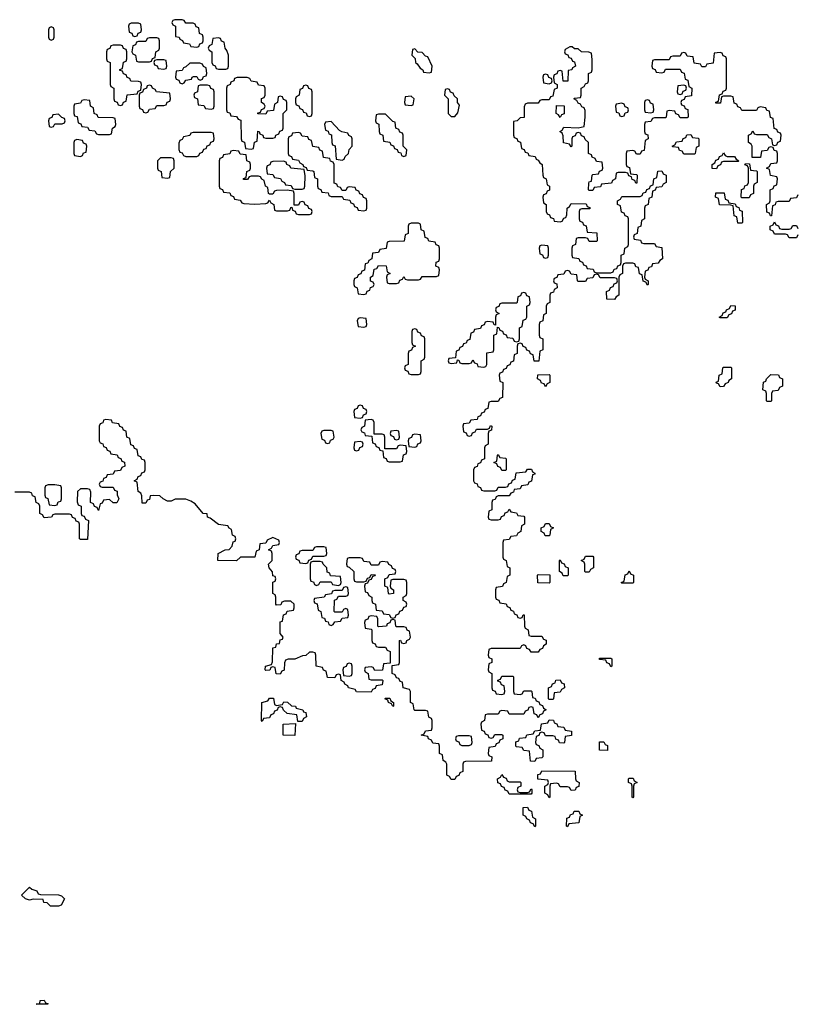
# Model space of a CAD drawing. Header units: inches. Extents: x 2777885 to 2884230, y 684484 to 829189.
# Tile 119 of 239: x 2800816 to 2805095, y 782869 to 788286. Entities that reach past the tile are written whole.
import ezdxf

# ---------------------------------------------------------------- set-up
doc = ezdxf.new("R2010")
doc.units = ezdxf.units.IN
doc.header["$MEASUREMENT"] = 0
doc.layers.add('C8708', color=7, linetype='Continuous')

msp = doc.modelspace()

# ---------------------------------------------------------------- linework, layer by layer
at = {"layer": 'C8708', "color": 6}
for points in [[(2800990, 788246), (2800978, 788242), (2800974, 788230), (2800974, 788190), (2800978, 788178), (2800990, 788174), (2801002, 788178), (2801006, 788190), (2801006, 788230), (2801002, 788242)], [(2801470, 788266), (2801430, 788266), (2801418, 788262), (2801414, 788250), (2801418, 788218), (2801432.7, 788212.7), (2801438, 788198), (2801450, 788194), (2801462, 788198), (2801467.3, 788212.7), (2801482, 788218), (2801486, 788230), (2801482, 788262)], [(2801710, 788286), (2801670, 788286), (2801658, 788282), (2801654, 788270), (2801658, 788258), (2801674, 788250), (2801674, 788194), (2801694, 788190), (2801698, 788178), (2801712, 788172), (2801718, 788158), (2801750, 788154), (2801758, 788138), (2801790, 788134), (2801802, 788138), (2801807.3, 788152.7), (2801822, 788158), (2801826, 788170), (2801826, 788190), (2801822, 788202), (2801806, 788210), (2801802, 788242), (2801787.3, 788247.3), (2801782, 788262), (2801770, 788266), (2801730, 788266), (2801722, 788282)], [(2801570, 788186), (2801530, 788186), (2801518, 788182), (2801510, 788166), (2801470, 788166), (2801458, 788162), (2801452.7, 788147.3), (2801438, 788142), (2801434, 788110), (2801438, 788098), (2801454, 788090), (2801458, 788058), (2801470, 788054), (2801530, 788054), (2801542, 788058), (2801547.3, 788072.7), (2801562, 788078), (2801566, 788110), (2801582, 788118), (2801586, 788130), (2801586, 788170), (2801582, 788182)], [(2801910, 788186), (2801878, 788182), (2801874, 788150), (2801858, 788142), (2801854, 788130), (2801858, 788118), (2801874, 788110), (2801874, 788050), (2801878, 788038), (2801892, 788032), (2801898, 788018), (2801910, 788014), (2801950, 788014), (2801962, 788018), (2801966, 788030), (2801966, 788090), (2801956.4, 788116.4), (2801946, 788130), (2801942, 788162), (2801927.3, 788167.3), (2801922, 788182)], [(2801370, 788146), (2801330, 788146), (2801318, 788142), (2801312.7, 788127.3), (2801298, 788122), (2801294, 788110), (2801294, 788070), (2801298, 788058), (2801314, 788050), (2801314, 787930), (2801318, 787918), (2801334, 787910), (2801334, 787850), (2801338, 787838), (2801352.7, 787832.7), (2801358, 787818), (2801370, 787814), (2801382, 787818), (2801387.3, 787832.7), (2801402, 787838), (2801407.3, 787872.7), (2801462, 787878), (2801467.3, 787892.7), (2801482, 787898), (2801486, 787930), (2801482, 787942), (2801470, 787946), (2801427.3, 787947.3), (2801422, 787962), (2801407.3, 787967.3), (2801402, 787982), (2801387.3, 787987.3), (2801382, 788002), (2801367.3, 788007.3), (2801367.3, 788012.7), (2801382, 788018), (2801387.3, 788052.7), (2801402, 788058), (2801406, 788070), (2801406, 788110), (2801402, 788122), (2801388, 788128), (2801382, 788142)], [(2802990, 788126), (2802978, 788122), (2802974, 788090), (2802992.7, 788072.7), (2802994, 788050), (2803003.6, 788043.6), (2803019.6, 788019.6), (2803034, 788010), (2803038, 787998), (2803070, 787994), (2803082, 787998), (2803086, 788030), (2803062, 788082), (2803050, 788086), (2803030, 788106), (2803007.3, 788107.3)], [(2801610, 788066), (2801570, 788066), (2801558, 788062), (2801554, 788050), (2801558, 788038), (2801572.7, 788032.7), (2801578, 788018), (2801610, 788014), (2801622, 788018), (2801626, 788030), (2801622, 788062)], [(2801807.3, 788047.3), (2801752.7, 788047.3), (2801730, 788026), (2801718, 788022), (2801710, 788006), (2801678, 788002), (2801674, 787970), (2801678, 787958), (2801692.7, 787952.7), (2801698, 787938), (2801710, 787934), (2801722, 787938), (2801730, 787954), (2801762, 787958), (2801766, 787970), (2801772.7, 787972.7), (2801790, 787974), (2801798, 787958), (2801810, 787954), (2801822, 787958), (2801827.3, 787972.7), (2801842, 787978), (2801846, 787990), (2801842, 788022), (2801828, 788028), (2801822, 788042)], [(2802067.3, 787967.3), (2802012.7, 787967.3), (2801998, 787962), (2801994, 787950), (2801978, 787942), (2801974, 787930), (2801958, 787922), (2801954, 787910), (2801954, 787790), (2801958, 787778), (2801972.7, 787772.7), (2801978, 787758), (2802010, 787754), (2802018, 787738), (2802032.7, 787732.7), (2802034, 787630), (2802038, 787618), (2802052.7, 787612.7), (2802058, 787578), (2802090, 787574), (2802102, 787578), (2802107.3, 787612.7), (2802122, 787618), (2802127.3, 787672.7), (2802134, 787670), (2802138, 787658), (2802154, 787650), (2802158, 787638), (2802170, 787634), (2802210, 787634), (2802222, 787638), (2802226, 787650), (2802242, 787658), (2802248, 787672), (2802262, 787678), (2802266, 787690), (2802266, 787770), (2802286, 787790), (2802286, 787830), (2802282, 787842), (2802267.3, 787847.3), (2802262, 787862), (2802250, 787866), (2802238, 787862), (2802234, 787830), (2802218, 787822), (2802212.7, 787787.3), (2802178, 787782), (2802170, 787766), (2802127.3, 787767.3), (2802127.3, 787772.7), (2802142, 787778), (2802147.3, 787792.7), (2802162, 787798), (2802166, 787810), (2802162, 787822), (2802146, 787830), (2802147.3, 787852.7), (2802162, 787858), (2802166, 787870), (2802166, 787910), (2802162, 787922), (2802130, 787926), (2802122, 787942), (2802090, 787948), (2802082, 787962)], [(2803710, 787986), (2803698, 787982), (2803694, 787970), (2803698, 787938), (2803730, 787934), (2803742, 787938), (2803746, 787950), (2803742, 787962), (2803727.3, 787967.3), (2803722, 787982)], [(2801530, 787926), (2801518, 787922), (2801514, 787910), (2801498, 787902), (2801492, 787888), (2801478, 787882), (2801474, 787870), (2801474, 787810), (2801478, 787798), (2801492.7, 787792.7), (2801498, 787778), (2801510, 787774), (2801522, 787778), (2801530, 787794), (2801562, 787798), (2801570, 787814), (2801610, 787814), (2801622, 787818), (2801627.3, 787832.7), (2801642, 787838), (2801646, 787850), (2801642, 787882), (2801568.4, 787888.4), (2801562, 787902), (2801546, 787910), (2801542, 787922)], [(2801850, 787926), (2801810, 787926), (2801798, 787922), (2801794, 787890), (2801778, 787882), (2801774, 787870), (2801778, 787858), (2801794, 787850), (2801798, 787818), (2801830, 787814), (2801838, 787798), (2801870, 787794), (2801882, 787798), (2801886, 787810), (2801886, 787890), (2801882, 787902), (2801867.3, 787907.3), (2801862, 787922)], [(2802390, 787926), (2802378, 787922), (2802372.7, 787907.3), (2802358, 787902), (2802354, 787870), (2802338, 787862), (2802334, 787850), (2802334, 787830), (2802338, 787818), (2802352.7, 787812.7), (2802358, 787798), (2802372.7, 787792.7), (2802378, 787778), (2802392.7, 787772.7), (2802398, 787758), (2802410, 787754), (2802422, 787758), (2802426, 787770), (2802426, 787890), (2802422, 787902), (2802407.3, 787907.3), (2802402, 787922)], [(2804470, 787926), (2804438, 787922), (2804434, 787890), (2804438, 787878), (2804450, 787874), (2804462, 787878), (2804467.3, 787892.7), (2804482, 787898), (2804486, 787910), (2804482, 787922)], [(2802970, 787866), (2802938, 787862), (2802934, 787830), (2802938, 787818), (2802970, 787814), (2802982, 787818), (2802986, 787850)], [(2803170, 787906), (2803158, 787902), (2803154, 787870), (2803174, 787850), (2803174, 787770), (2803190, 787754), (2803210, 787754), (2803227.3, 787772.7), (2803236.4, 787816.4), (2803226, 787830), (2803226, 787850), (2803207.3, 787867.3), (2803202, 787882), (2803187.3, 787887.3), (2803182, 787902)], [(2801170, 787846), (2801158, 787842), (2801150, 787826), (2801118, 787822), (2801114, 787810), (2801114, 787770), (2801118, 787758), (2801132.7, 787752.7), (2801138, 787718), (2801152.7, 787712.7), (2801158, 787698), (2801190, 787694), (2801198, 787678), (2801230, 787674), (2801238, 787658), (2801250, 787654), (2801310, 787654), (2801322, 787658), (2801326, 787690), (2801342, 787698), (2801346, 787710), (2801342, 787742), (2801330, 787746), (2801247.3, 787747.3), (2801242, 787762), (2801226, 787770), (2801222, 787802), (2801206, 787810), (2801202, 787842)], [(2803790, 787748), (2803782, 787762), (2803768, 787770), (2803770, 787814), (2803811.6, 787811.6), (2803811.6, 787768.4), (2803798, 787762)], [(2804130, 787826), (2804098, 787822), (2804094, 787810), (2804098, 787778), (2804112.7, 787772.7), (2804118, 787758), (2804130, 787754), (2804142, 787758), (2804147.3, 787772.7), (2804162, 787778), (2804166, 787790), (2804162, 787802), (2804147.3, 787807.3), (2804142, 787822)], [(2804270, 787846), (2804258, 787842), (2804254, 787830), (2804254, 787790), (2804258, 787778), (2804290, 787774), (2804302, 787778), (2804306, 787790), (2804302, 787822), (2804287.3, 787827.3), (2804282, 787842)], [(2801030, 787766), (2800998, 787762), (2800992.7, 787747.3), (2800978, 787742), (2800974, 787730), (2800978, 787698), (2800990, 787694), (2801002, 787698), (2801010, 787714), (2801050, 787714), (2801062, 787718), (2801066, 787730), (2801062, 787742), (2801047.3, 787747.3)], [(2802830, 787766), (2802790, 787766), (2802778, 787762), (2802774, 787730), (2802778, 787718), (2802792, 787712), (2802794, 787670), (2802798, 787658), (2802814, 787650), (2802818, 787618), (2802852.7, 787612.7), (2802858, 787598), (2802872.7, 787592.7), (2802878, 787578), (2802892.7, 787572.7), (2802898, 787558), (2802912.7, 787552.7), (2802918, 787538), (2802930, 787534), (2802942, 787538), (2802946, 787570), (2802926, 787590), (2802926, 787650), (2802922, 787662), (2802907.3, 787667.3), (2802902, 787682), (2802886, 787690), (2802882, 787722), (2802870, 787726)], [(2802530, 787726), (2802498, 787722), (2802494, 787710), (2802498, 787678), (2802512.7, 787672.7), (2802518, 787658), (2802532.7, 787652.7), (2802534, 787610), (2802538, 787598), (2802551.6, 787591.6), (2802558, 787518), (2802590, 787514), (2802602, 787518), (2802607.3, 787532.7), (2802626, 787550), (2802628.4, 787571.6), (2802646, 787590), (2802646, 787630), (2802642, 787642), (2802628, 787648), (2802622, 787662), (2802588.4, 787668.4), (2802576.4, 787676.4)], [(2801870, 787666), (2801770, 787666), (2801758, 787662), (2801751.6, 787648.4), (2801718, 787642), (2801710, 787626), (2801698, 787622), (2801692.7, 787607.3), (2801692.7, 787572.7), (2801698, 787558), (2801710, 787554), (2801718, 787538), (2801730, 787534), (2801790, 787534), (2801802, 787538), (2801808, 787552), (2801822, 787558), (2801830, 787574), (2801842, 787578), (2801847.3, 787592.7), (2801862, 787598), (2801867.3, 787612.7), (2801882, 787618), (2801886, 787630), (2801882, 787662)], [(2802350, 787666), (2802318, 787662), (2802312.7, 787647.3), (2802298, 787642), (2802294, 787630), (2802294, 787550), (2802298, 787538), (2802312.7, 787532.7), (2802318, 787518), (2802350, 787514), (2802358, 787498), (2802374, 787490), (2802378, 787478), (2802392.7, 787472.7), (2802398, 787458), (2802430, 787454), (2802434, 787450), (2802438, 787418), (2802454, 787410), (2802454, 787370), (2802458, 787358), (2802472.7, 787352.7), (2802478, 787338), (2802512.7, 787332.7), (2802518, 787318), (2802530, 787314), (2802590, 787314), (2802598, 787298), (2802632.7, 787292.7), (2802638, 787278), (2802652.7, 787272.7), (2802658, 787258), (2802672.7, 787252.7), (2802678, 787238), (2802710, 787234), (2802722, 787238), (2802726, 787250), (2802726, 787290), (2802722, 787302), (2802707.3, 787307.3), (2802702, 787322), (2802687.3, 787327.3), (2802682, 787342), (2802667.3, 787347.3), (2802662, 787362), (2802630, 787366), (2802618, 787362), (2802610, 787346), (2802590, 787346), (2802582, 787362), (2802567.3, 787367.3), (2802562, 787382), (2802547.3, 787387.3), (2802546, 787490), (2802542, 787502), (2802527.3, 787507.3), (2802522, 787522), (2802487.3, 787527.3), (2802482, 787562), (2802468, 787568), (2802462, 787582), (2802428.9, 787588.9), (2802422, 787622), (2802407.3, 787627.3), (2802402, 787642), (2802370, 787646), (2802362, 787662)], [(2804470, 787546), (2804462, 787562), (2804447.3, 787567.3), (2804442, 787582), (2804410, 787586), (2804406, 787590), (2804422, 787598), (2804430, 787614), (2804462, 787618), (2804467.3, 787632.7), (2804482, 787638), (2804487.3, 787652.7), (2804510, 787654), (2804518, 787638), (2804550, 787634), (2804554, 787630), (2804554, 787590), (2804538, 787582), (2804534, 787550), (2804530, 787546)], [(2801130, 787626), (2801118, 787622), (2801114, 787610), (2801114, 787550), (2801118, 787538), (2801150, 787534), (2801162, 787538), (2801167.3, 787552.7), (2801182, 787558), (2801186, 787590), (2801182, 787602), (2801167.3, 787607.3), (2801162, 787622)], [(2801990, 787566), (2801978, 787562), (2801971.6, 787548.4), (2801938, 787542), (2801932, 787528), (2801918, 787522), (2801914, 787510), (2801914, 787370), (2801918, 787358), (2801932.7, 787352.7), (2801938, 787338), (2801972.7, 787332.7), (2801978, 787318), (2801992.7, 787312.7), (2801998, 787298), (2802030, 787294), (2802038, 787278), (2802050, 787274), (2802110, 787272), (2802170, 787274), (2802182, 787278), (2802190, 787294), (2802198, 787278), (2802214, 787270), (2802218, 787238), (2802230, 787234), (2802290, 787234), (2802302, 787238), (2802307.3, 787252.7), (2802314, 787254), (2802318, 787238), (2802332.7, 787232.7), (2802338, 787218), (2802350, 787214), (2802410, 787214), (2802422, 787218), (2802426, 787230), (2802422, 787242), (2802407.3, 787247.3), (2802402, 787262), (2802387.3, 787267.3), (2802382, 787282), (2802370, 787286), (2802358, 787282), (2802350, 787266), (2802326, 787266), (2802326, 787330), (2802322, 787342), (2802287.3, 787347.3), (2802230, 787346), (2802218, 787342), (2802210, 787326), (2802190, 787326), (2802186, 787330), (2802182, 787362), (2802168, 787370), (2802162, 787402), (2802148, 787408), (2802142, 787422), (2802130, 787426), (2802090, 787426), (2802078, 787422), (2802070, 787406), (2802047.3, 787407.3), (2802047.3, 787412.7), (2802062, 787418), (2802066, 787450), (2802082, 787458), (2802086, 787470), (2802086, 787490), (2802082, 787502), (2802066, 787510), (2802062, 787542), (2802030, 787546), (2802022, 787562)], [(2804710, 787534), (2804750, 787534), (2804758, 787518), (2804774, 787510), (2804770, 787506), (2804690, 787506), (2804678, 787502), (2804672.7, 787487.3), (2804658, 787482), (2804650, 787466), (2804627.3, 787467.3), (2804626, 787490), (2804642, 787498), (2804647.3, 787512.7), (2804662, 787518), (2804667.3, 787532.7), (2804682, 787538), (2804690, 787554), (2804698, 787538)], [(2801650, 787526), (2801590, 787526), (2801574, 787510), (2801574, 787470), (2801578, 787458), (2801594, 787450), (2801598, 787418), (2801630, 787414), (2801642, 787418), (2801646, 787450), (2801666, 787470), (2801666, 787510), (2801662, 787522)], [(2802267.3, 787507.3), (2802210, 787506), (2802198, 787502), (2802192.7, 787487.3), (2802178, 787482), (2802174, 787470), (2802178, 787438), (2802210, 787434), (2802218, 787418), (2802251.6, 787411.6), (2802258, 787398), (2802274, 787390), (2802278, 787378), (2802310, 787374), (2802318, 787358), (2802330, 787354), (2802370, 787354), (2802382, 787358), (2802386, 787370), (2802387.3, 787427.3), (2802382, 787462), (2802308.4, 787468.4), (2802302, 787482), (2802286, 787490), (2802282, 787502)], [(2804790, 787306), (2804786, 787310), (2804787.3, 787352.7), (2804802, 787358), (2804807.3, 787372.7), (2804822, 787378), (2804826, 787390), (2804826, 787470), (2804822, 787482), (2804807.3, 787487.3), (2804810, 787494), (2804832.7, 787492.7), (2804838, 787458), (2804870, 787454), (2804874, 787450), (2804874, 787390), (2804858, 787382), (2804854, 787370), (2804854, 787330), (2804838, 787322), (2804830, 787306)], [(2804790, 787166), (2804767.3, 787167.3), (2804762, 787202), (2804747.3, 787207.3), (2804742, 787262), (2804730, 787266), (2804667.3, 787267.3), (2804662, 787302), (2804646, 787310), (2804647.3, 787332.7), (2804692.7, 787332.7), (2804698, 787298), (2804712.7, 787292.7), (2804718, 787278), (2804752.7, 787272.7), (2804758, 787258), (2804772.7, 787252.7), (2804778, 787238), (2804792.7, 787232.7), (2804794, 787170)], [(2803010, 787166), (2802970, 787166), (2802958, 787162), (2802954, 787150), (2802954, 787110), (2802938, 787102), (2802932.7, 787067.3), (2802850, 787066), (2802838, 787062), (2802832.7, 787027.3), (2802798, 787022), (2802790, 787006), (2802758, 787002), (2802754, 786970), (2802738, 786962), (2802732.7, 786947.3), (2802718, 786942), (2802712.7, 786907.3), (2802698, 786902), (2802692.7, 786887.3), (2802678, 786882), (2802672.7, 786867.3), (2802658, 786862), (2802654, 786850), (2802654, 786830), (2802658, 786818), (2802674, 786810), (2802678, 786778), (2802710, 786774), (2802722, 786778), (2802727.3, 786792.7), (2802742, 786798), (2802747.3, 786812.7), (2802762, 786818), (2802766, 786830), (2802762, 786842), (2802747.3, 786847.3), (2802746, 786870), (2802762, 786878), (2802767.3, 786912.7), (2802782, 786918), (2802790, 786934), (2802832.7, 786932.7), (2802838, 786898), (2802854, 786890), (2802838, 786882), (2802834, 786870), (2802838, 786838), (2802850, 786834), (2802890, 786834), (2802902, 786838), (2802907.3, 786852.7), (2802922, 786858), (2802930, 786874), (2802938, 786858), (2802950, 786854), (2803010, 786854), (2803022, 786858), (2803030, 786874), (2803110, 786874), (2803122, 786878), (2803126, 786910), (2803122, 786922), (2803106, 786930), (2803107.3, 786952.7), (2803122, 786958), (2803126, 786970), (2803126, 787030), (2803122, 787042), (2803107.3, 787047.3), (2803102, 787062), (2803067.3, 787067.3), (2803062, 787082), (2803047.3, 787087.3), (2803042, 787122), (2803026, 787130), (2803022, 787162)], [(2803690, 787046), (2803678, 787042), (2803674, 787030), (2803678, 786998), (2803692.7, 786992.7), (2803698, 786978), (2803710, 786974), (2803722, 786978), (2803726, 786990), (2803726, 787030), (2803722, 787042)], [(2803590, 786786), (2803578, 786782), (2803572.7, 786767.3), (2803558, 786762), (2803554, 786730), (2803550, 786726), (2803470, 786726), (2803458, 786722), (2803452.7, 786707.3), (2803438, 786702), (2803434, 786690), (2803438, 786678), (2803454, 786670), (2803438, 786662), (2803434, 786650), (2803434, 786606), (2803427.3, 786607.3), (2803422, 786622), (2803390, 786626), (2803378, 786622), (2803372.7, 786607.3), (2803358, 786602), (2803352.7, 786587.3), (2803318, 786582), (2803312.7, 786567.3), (2803298, 786562), (2803292.7, 786527.3), (2803278, 786522), (2803272.7, 786507.3), (2803258, 786502), (2803252.7, 786487.3), (2803238, 786482), (2803232.7, 786467.3), (2803218, 786462), (2803214, 786426), (2803178, 786422), (2803174, 786410), (2803178, 786398), (2803190, 786394), (2803222, 786398), (2803226, 786414), (2803232.7, 786412.7), (2803238, 786398), (2803250, 786394), (2803290, 786394), (2803302, 786398), (2803310, 786414), (2803318, 786398), (2803332.7, 786392.7), (2803338, 786378), (2803370, 786374), (2803382, 786378), (2803386, 786390), (2803387.3, 786452.7), (2803422, 786458), (2803426, 786470), (2803426, 786550), (2803442, 786558), (2803446, 786594), (2803452.7, 786592.7), (2803458, 786578), (2803472.7, 786572.7), (2803478, 786558), (2803492.7, 786552.7), (2803498, 786538), (2803530, 786534), (2803538, 786518), (2803550, 786514), (2803562, 786518), (2803566, 786530), (2803566, 786590), (2803582, 786598), (2803587.3, 786632.7), (2803602, 786638), (2803606, 786650), (2803606, 786710), (2803622, 786718), (2803626, 786730), (2803622, 786762), (2803607.3, 786767.3), (2803602, 786782)], [(2804670, 786646), (2804666, 786650), (2804682, 786658), (2804687.3, 786672.7), (2804702, 786678), (2804706, 786690), (2804722, 786698), (2804730, 786714), (2804752.7, 786712.7), (2804752.7, 786687.3), (2804738, 786682), (2804732.7, 786667.3), (2804718, 786662), (2804710, 786646)], [(2802690, 786646), (2802678, 786642), (2802674, 786630), (2802678, 786598), (2802710, 786594), (2802722, 786598), (2802726, 786610), (2802722, 786642)], [(2802990, 786586), (2802978, 786582), (2802974, 786570), (2802974, 786510), (2802978, 786498), (2802994, 786490), (2802978, 786482), (2802972.7, 786467.3), (2802958, 786462), (2802954, 786450), (2802954, 786390), (2802938, 786382), (2802934, 786370), (2802938, 786358), (2802952.7, 786352.7), (2802958, 786338), (2802970, 786334), (2803010, 786334), (2803022, 786338), (2803026, 786350), (2803026, 786410), (2803042, 786418), (2803046, 786430), (2803046, 786530), (2803042, 786542), (2803027.3, 786547.3), (2803022, 786562), (2803007.3, 786567.3), (2803002, 786582)], [(2804670, 786266), (2804662, 786282), (2804650, 786286), (2804648.4, 786291.6), (2804662, 786298), (2804666, 786330), (2804682, 786338), (2804686, 786370), (2804690, 786374), (2804730, 786374), (2804734, 786370), (2804734, 786310), (2804718, 786302), (2804714, 786290), (2804698, 786282), (2804690, 786268)], [(2803710, 786266), (2803702, 786282), (2803687.3, 786287.3), (2803682, 786302), (2803666, 786310), (2803667.3, 786332.7), (2803730, 786334), (2803734, 786330), (2803734, 786290), (2803718, 786282)], [(2804930, 786186), (2804926, 786190), (2804926, 786230), (2804922, 786242), (2804906, 786250), (2804908.4, 786291.6), (2804922, 786298), (2804926, 786310), (2804950, 786334), (2804991.6, 786331.6), (2804998, 786318), (2805014, 786310), (2805014, 786270), (2804998, 786262), (2804990, 786246), (2804958, 786242), (2804954, 786230), (2804954, 786190), (2804950, 786186)], [(2802690, 786166), (2802678, 786162), (2802672.7, 786147.3), (2802658, 786142), (2802654, 786130), (2802658, 786098), (2802690, 786094), (2802702, 786098), (2802707.3, 786112.7), (2802722, 786118), (2802726, 786130), (2802722, 786142), (2802707.3, 786147.3), (2802702, 786162)], [(2802750, 786086), (2802718, 786082), (2802714, 786050), (2802698, 786042), (2802694, 786030), (2802698, 786018), (2802712.7, 786012.7), (2802718, 785998), (2802754, 785994), (2802758, 785958), (2802772.7, 785952.7), (2802778, 785938), (2802792.7, 785932.7), (2802798, 785918), (2802814, 785914), (2802818, 785878), (2802832.7, 785872.7), (2802838, 785858), (2802850, 785854), (2802910, 785854), (2802922, 785858), (2802927.3, 785892.7), (2802942, 785898), (2802946, 785910), (2802942, 785942), (2802910, 785946), (2802898, 785942), (2802890, 785926), (2802826, 785926), (2802826, 785990), (2802822, 786002), (2802810, 786006), (2802766, 786006), (2802766, 786070), (2802762, 786082)], [(2802530, 786026), (2802490, 786026), (2802478, 786022), (2802474, 786010), (2802478, 785978), (2802492.7, 785972.7), (2802498, 785958), (2802510, 785954), (2802522, 785958), (2802527.3, 785972.7), (2802542, 785978), (2802546, 785990), (2802542, 786022)], [(2802890, 786026), (2802858, 786022), (2802854, 786010), (2802858, 785998), (2802872.7, 785992.7), (2802878, 785978), (2802890, 785974), (2802902, 785978), (2802906, 785990), (2802902, 786022)], [(2802690, 785966), (2802658, 785962), (2802654, 785930), (2802658, 785918), (2802670, 785914), (2802682, 785918), (2802687.3, 785932.7), (2802702, 785938), (2802706, 785950), (2802702, 785962)], [(2802990, 786006), (2802978, 786002), (2802972.7, 785987.3), (2802958, 785982), (2802954, 785970), (2802958, 785938), (2802990, 785934), (2803002, 785938), (2803007.3, 785952.7), (2803022, 785958), (2803026, 785970), (2803022, 786002)], [(2803470, 785806), (2803462, 785822), (2803447.3, 785827.3), (2803442, 785842), (2803426, 785850), (2803442, 785858), (2803446, 785890), (2803450, 785894), (2803458, 785878), (2803490, 785874), (2803494, 785870), (2803494, 785810), (2803490, 785806)], [(2801010, 785728), (2800972.7, 785727.3), (2800958, 785722), (2800954, 785710), (2800954, 785670), (2800958, 785658), (2800971.6, 785651.6), (2800978, 785618), (2801010, 785614), (2801022, 785618), (2801027.3, 785632.7), (2801042, 785638), (2801046, 785650), (2801046, 785710), (2801042, 785722)], [(2803730, 785446), (2803707.3, 785447.3), (2803702, 785462), (2803686, 785470), (2803686, 785490), (2803702, 785498), (2803710, 785514), (2803730, 785514), (2803738, 785498), (2803754, 785490), (2803738, 785482), (2803734, 785450)], [(2802490, 785386), (2802450, 785386), (2802438, 785382), (2802430, 785366), (2802370, 785366), (2802358, 785362), (2802352, 785348), (2802338, 785342), (2802334, 785330), (2802338, 785318), (2802352, 785312), (2802358, 785298), (2802390, 785294), (2802402, 785298), (2802407.3, 785312.7), (2802422, 785318), (2802430, 785334), (2802490, 785334), (2802502, 785338), (2802506, 785350), (2802502, 785382)], [(2802690, 785326), (2802630, 785326), (2802618, 785322), (2802614, 785290), (2802618, 785278), (2802630, 785274), (2802654, 785250), (2802654, 785210), (2802658, 785198), (2802670, 785194), (2802710, 785194), (2802722, 785198), (2802730, 785214), (2802742, 785218), (2802750, 785234), (2802772.7, 785232.7), (2802770, 785226), (2802758, 785222), (2802750, 785206), (2802738, 785202), (2802730, 785186), (2802718, 785182), (2802714, 785170), (2802718, 785138), (2802730, 785134), (2802738, 785118), (2802754, 785110), (2802754, 785090), (2802758, 785078), (2802774, 785070), (2802778, 785038), (2802810, 785034), (2802818, 785018), (2802850, 785014), (2802858, 784998), (2802870, 784994), (2802882, 784998), (2802887.3, 785012.7), (2802902, 785018), (2802907.3, 785032.7), (2802922, 785038), (2802930, 785054), (2802942, 785058), (2802946, 785070), (2802942, 785082), (2802926, 785090), (2802926, 785110), (2802942, 785118), (2802946, 785130), (2802946, 785190), (2802942, 785202), (2802930, 785206), (2802870, 785206), (2802858, 785202), (2802854, 785170), (2802858, 785158), (2802874, 785150), (2802874, 785130), (2802850, 785126), (2802846, 785130), (2802842, 785162), (2802826, 785170), (2802826, 785210), (2802842, 785218), (2802850, 785234), (2802882, 785238), (2802886, 785250), (2802882, 785262), (2802867.3, 785267.3), (2802862, 785282), (2802848, 785288), (2802842, 785302), (2802810, 785306), (2802798, 785302), (2802790, 785286), (2802750, 785286), (2802742, 785302), (2802710, 785306), (2802702, 785322)], [(2803830, 785226), (2803807.3, 785227.3), (2803802, 785242), (2803786, 785250), (2803786, 785310), (2803790, 785314), (2803798, 785298), (2803812.7, 785292.7), (2803818, 785278), (2803834, 785270), (2803834, 785230)], [(2803930, 785246), (2803926, 785250), (2803926, 785290), (2803922, 785302), (2803906, 785310), (2803922, 785318), (2803930, 785334), (2803970, 785334), (2803974, 785330), (2803974, 785270), (2803958, 785262), (2803950, 785246)], [(2802470, 785306), (2802430, 785306), (2802418, 785302), (2802414, 785290), (2802414, 785210), (2802418, 785198), (2802432.7, 785192.7), (2802438, 785178), (2802450, 785174), (2802462, 785178), (2802470, 785194), (2802530, 785194), (2802538, 785178), (2802570, 785174), (2802582, 785178), (2802586, 785190), (2802582, 785222), (2802527.3, 785227.3), (2802522, 785242), (2802507.3, 785247.3), (2802506, 785270), (2802486, 785290), (2802482, 785302)], [(2804130, 785186), (2804126, 785190), (2804142, 785198), (2804147.3, 785232.7), (2804162, 785238), (2804170, 785254), (2804178, 785238), (2804194, 785230), (2804194, 785190), (2804190, 785186)], [(2803730, 785186), (2803667.3, 785187.3), (2803666, 785230), (2803670, 785234), (2803732.7, 785232.7), (2803734, 785190)], [(2802610, 785166), (2802598, 785162), (2802590, 785146), (2802550, 785146), (2802538, 785142), (2802532.7, 785127.3), (2802498, 785122), (2802491.6, 785108.4), (2802438, 785102), (2802434, 785090), (2802438, 785078), (2802452.7, 785072.7), (2802458, 785038), (2802474, 785030), (2802478, 784998), (2802492.7, 784992.7), (2802498, 784978), (2802512.7, 784972.7), (2802518, 784958), (2802530, 784954), (2802542, 784958), (2802550, 784974), (2802582, 784978), (2802590, 784994), (2802622, 784998), (2802626, 785010), (2802622, 785042), (2802610, 785046), (2802598, 785042), (2802590, 785026), (2802550, 785026), (2802546, 785030), (2802548, 785092), (2802562, 785098), (2802570, 785114), (2802610, 785114), (2802622, 785118), (2802626, 785130), (2802622, 785162)], [(2804070, 784726), (2804062, 784742), (2804047.3, 784747.3), (2804042, 784762), (2804006, 784766), (2804007.3, 784772.7), (2804070, 784774), (2804074, 784770), (2804074, 784730)], [(2802630, 784746), (2802618, 784742), (2802612.7, 784727.3), (2802598, 784722), (2802594, 784710), (2802598, 784678), (2802630, 784674), (2802642, 784678), (2802646, 784690), (2802646, 784730), (2802642, 784742)], [(2803730, 784546), (2803726, 784550), (2803726, 784610), (2803742, 784618), (2803747.3, 784632.7), (2803762, 784638), (2803767.3, 784652.7), (2803790, 784654), (2803798, 784638), (2803812.7, 784632.7), (2803814, 784610), (2803798, 784602), (2803790, 784586), (2803758, 784582), (2803754, 784550), (2803750, 784546)], [(2802230, 784514), (2802262, 784518), (2802270, 784534), (2802290, 784532), (2802312, 784512), (2802334, 784510), (2802338, 784498), (2802374, 784490), (2802378, 784478), (2802390, 784474), (2802394, 784450), (2802378, 784442), (2802370, 784426), (2802346, 784426), (2802342, 784462), (2802288.4, 784468.4), (2802267.3, 784487.3), (2802262, 784502), (2802250, 784506), (2802238, 784502), (2802232.7, 784487.3), (2802218, 784482), (2802212.7, 784467.3), (2802198, 784462), (2802190, 784446), (2802158, 784442), (2802150, 784426), (2802146, 784430), (2802148.7, 784530), (2802182, 784538), (2802190, 784554), (2802212.7, 784552.7), (2802218, 784518)], [(2802870, 784508), (2802862, 784522), (2802846, 784530), (2802842, 784542), (2802826, 784550), (2802830, 784554), (2802852.7, 784552.7), (2802858, 784538), (2802874, 784530), (2802874, 784510)], [(2802330, 784348.7), (2802266, 784350), (2802266, 784410), (2802334, 784414)], [(2803810, 784306), (2803787.3, 784307.3), (2803782, 784322), (2803767.3, 784327.3), (2803762, 784342), (2803750, 784346), (2803710, 784346), (2803702, 784362), (2803690, 784366), (2803678, 784362), (2803672.7, 784347.3), (2803658, 784342), (2803654, 784310), (2803658, 784298), (2803672.7, 784292.7), (2803678, 784278), (2803694, 784270), (2803694, 784230), (2803690, 784226), (2803658, 784222), (2803650, 784206), (2803627.3, 784207.3), (2803622, 784262), (2803590, 784266), (2803582, 784282), (2803550, 784286), (2803546, 784290), (2803546, 784314), (2803562, 784318), (2803567.3, 784332.7), (2803602, 784338), (2803607.3, 784352.7), (2803642, 784358), (2803650, 784374), (2803682, 784378), (2803687.3, 784412.7), (2803722, 784418), (2803730, 784434), (2803752.7, 784432.7), (2803758, 784418), (2803772.7, 784412.7), (2803778, 784398), (2803810, 784394), (2803818, 784378), (2803852.7, 784372.7), (2803852.7, 784347.3), (2803818, 784342), (2803814, 784310)], [(2803290, 784346), (2803230, 784346), (2803218, 784342), (2803214, 784330), (2803218, 784318), (2803232.7, 784312.7), (2803238, 784298), (2803250, 784294), (2803290, 784294), (2803302, 784298), (2803306, 784310), (2803302, 784342)], [(2804050, 784266), (2804007.3, 784267.3), (2804007.3, 784312.7), (2804030, 784314), (2804038, 784298), (2804050, 784294)], [(2803510, 784094), (2803570, 784094), (2803574, 784090), (2803574, 784070), (2803558, 784062), (2803554, 784050), (2803558, 784038), (2803570, 784034), (2803610, 784034), (2803622, 784038), (2803630, 784054), (2803634, 784050), (2803634, 784030), (2803630, 784026), (2803510, 784026), (2803502, 784042), (2803487.3, 784047.3), (2803482, 784062), (2803467.3, 784067.3), (2803462, 784082), (2803447.3, 784087.3), (2803446, 784110), (2803462, 784118), (2803470, 784134), (2803478, 784118), (2803492.7, 784112.7), (2803498, 784098)], [(2803850, 784046), (2803842, 784062), (2803830, 784066), (2803790, 784066), (2803782, 784082), (2803770, 784086), (2803738, 784082), (2803734, 784070), (2803734, 784010), (2803730, 784006), (2803722, 784022), (2803706, 784030), (2803706, 784070), (2803722, 784078), (2803726, 784090), (2803722, 784102), (2803667.3, 784107.3), (2803667.3, 784132.7), (2803682, 784138), (2803690, 784154), (2803872.7, 784152.7), (2803874, 784110), (2803878, 784098), (2803894, 784090), (2803892.7, 784067.3), (2803878, 784062), (2803872.7, 784047.3)], [(2804190, 784006), (2804186, 784010), (2804186, 784070), (2804182, 784082), (2804166, 784090), (2804166, 784110), (2804170, 784114), (2804192.7, 784112.7), (2804198, 784098), (2804214, 784090), (2804198, 784082), (2804194, 784070), (2804194, 784010)], [(2803650, 783846), (2803642, 783862), (2803627.3, 783867.3), (2803622, 783882), (2803606, 783890), (2803602, 783902), (2803586, 783910), (2803587.3, 783952.7), (2803610, 783954), (2803618, 783938), (2803632.7, 783932.7), (2803638, 783898), (2803654, 783890), (2803654, 783850)], [(2803830, 783846), (2803826, 783850), (2803827.3, 783892.7), (2803842, 783898), (2803847.3, 783912.7), (2803862, 783918), (2803867.3, 783932.7), (2803892.7, 783932.7), (2803898, 783918), (2803914, 783910), (2803898, 783902), (2803892.7, 783867.3), (2803838, 783862)], [(2801030, 783409), (2800986, 783410), (2800968, 783428), (2800948, 783430), (2800946, 783446), (2800890, 783448), (2800870, 783442), (2800848, 783450), (2800826, 783470), (2800870, 783514), (2800883.6, 783503.6), (2800910, 783494), (2800918, 783478), (2800930, 783474), (2801030, 783472), (2801045.4, 783465.4), (2801062, 783450), (2801044.7, 783415.3)], [(2800970, 782869.3), (2800906, 782870), (2800926, 782874), (2800929.3, 782890.7), (2800950, 782891.3), (2800958, 782878), (2800970, 782874)]]:
    msp.add_lwpolyline(points, close=True, dxfattribs=at)
for points in [[(2805098, 787322), (2805090, 787306), (2805058, 787302), (2805050, 787286), (2804990, 787286), (2804978, 787282), (2804972.7, 787267.3), (2804958, 787262), (2804952.7, 787207.3), (2804947.3, 787207.3), (2804942, 787222), (2804927.3, 787227.3), (2804926, 787270), (2804942, 787278), (2804946, 787290), (2804946, 787350), (2804962, 787358), (2804967.3, 787372.7), (2804982, 787378), (2804986, 787410), (2804982, 787422), (2804948, 787428), (2804942, 787462), (2804926, 787470), (2804942, 787478), (2804950, 787494), (2804982, 787498), (2804986, 787510), (2804986, 787550), (2804982, 787562), (2804967.3, 787567.3), (2804962, 787582), (2804950, 787586), (2804938, 787582), (2804930, 787566), (2804898, 787562), (2804892.7, 787527.3), (2804847.3, 787527.3), (2804846, 787590), (2804842, 787602), (2804826, 787610), (2804826, 787650), (2804842, 787658), (2804850, 787674), (2804858, 787658), (2804870, 787654), (2804930, 787654), (2804938, 787638), (2804954, 787630), (2804958, 787598), (2804970, 787594), (2804982, 787598), (2804987.3, 787612.7), (2805002, 787618), (2805006, 787650), (2805002, 787662), (2804987.3, 787667.3), (2804982, 787682), (2804967.3, 787687.3), (2804962, 787742), (2804947.3, 787747.3), (2804942, 787782), (2804927.3, 787787.3), (2804922, 787802), (2804890, 787806), (2804878, 787802), (2804870, 787786), (2804790, 787786), (2804782, 787802), (2804767.3, 787807.3), (2804762, 787822), (2804747.3, 787827.3), (2804742, 787862), (2804730, 787866), (2804690, 787866), (2804678, 787862), (2804672.7, 787827.3), (2804647.3, 787827.3), (2804647.3, 787832.7), (2804662, 787838), (2804667.3, 787872.7), (2804682, 787878), (2804687.3, 787892.7), (2804702, 787898), (2804706, 787910), (2804706, 788070), (2804702, 788082), (2804687.3, 788087.3), (2804682, 788102), (2804670, 788106), (2804638, 788102), (2804632.7, 788047.3), (2804598, 788042), (2804590, 788026), (2804570, 788026), (2804562, 788042), (2804527.3, 788047.3), (2804522, 788082), (2804490, 788086), (2804482, 788102), (2804470, 788106), (2804458, 788102), (2804450, 788086), (2804410, 788086), (2804398, 788082), (2804390, 788066), (2804310, 788066), (2804298, 788062), (2804294, 788030), (2804298, 788018), (2804312.7, 788012.7), (2804318, 787998), (2804350, 787994), (2804362, 787998), (2804370, 788014), (2804450, 788014), (2804458, 787998), (2804472.7, 787992.7), (2804478, 787958), (2804492.7, 787952.7), (2804498, 787918), (2804514, 787910), (2804512.7, 787867.3), (2804478, 787862), (2804472.7, 787847.3), (2804458, 787842), (2804454, 787830), (2804458, 787818), (2804472.7, 787812.7), (2804478, 787798), (2804492.7, 787792.7), (2804494, 787750), (2804490, 787746), (2804450, 787746), (2804442, 787762), (2804427.3, 787767.3), (2804422, 787782), (2804390, 787786), (2804378, 787782), (2804374, 787750), (2804370, 787746), (2804310, 787746), (2804298, 787742), (2804290, 787726), (2804258, 787722), (2804254, 787710), (2804254, 787670), (2804258, 787658), (2804272.7, 787652.7), (2804274, 787630), (2804258, 787622), (2804252.7, 787567.3), (2804238, 787562), (2804230, 787546), (2804210, 787546), (2804202, 787562), (2804190, 787566), (2804158, 787562), (2804154, 787550), (2804154, 787490), (2804158, 787478), (2804172.7, 787472.7), (2804178, 787438), (2804210, 787434), (2804214, 787430), (2804212.7, 787387.3), (2804207.3, 787387.3), (2804202, 787402), (2804187.3, 787407.3), (2804182, 787422), (2804167.3, 787427.3), (2804162, 787442), (2804150, 787446), (2804110, 787446), (2804098, 787442), (2804094, 787410), (2804078, 787402), (2804072.7, 787387.3), (2804018, 787382), (2804012.7, 787367.3), (2803978, 787362), (2803970, 787346), (2803950, 787346), (2803946, 787350), (2803947.3, 787387.3), (2803950, 787394), (2803962, 787398), (2803966, 787430), (2803970, 787434), (2804002, 787438), (2804007.3, 787452.7), (2804022, 787458), (2804026, 787470), (2804022, 787502), (2803990, 787506), (2803982, 787522), (2803966, 787530), (2803962, 787542), (2803946, 787550), (2803946, 787610), (2803927.3, 787627.3), (2803922, 787642), (2803907.3, 787647.3), (2803902, 787662), (2803890, 787666), (2803878, 787662), (2803872.7, 787647.3), (2803858, 787642), (2803854, 787630), (2803854, 787590), (2803850, 787586), (2803842, 787602), (2803808, 787608), (2803807.3, 787647.3), (2803802, 787662), (2803788, 787670), (2803802, 787678), (2803810, 787694), (2803890, 787692), (2803922, 787698), (2803928, 787750), (2803927.3, 787787.3), (2803922, 787802), (2803910, 787806), (2803902, 787822), (2803890, 787826), (2803882, 787842), (2803866, 787850), (2803870, 787854), (2803902, 787858), (2803906, 787870), (2803906, 787910), (2803922, 787918), (2803930, 787934), (2803942, 787938), (2803946, 787950), (2803946, 787990), (2803962, 787998), (2803966, 788010), (2803967.3, 788067.3), (2803962, 788102), (2803947.3, 788107.3), (2803908.4, 788108.4), (2803890, 788126), (2803870, 788126), (2803856.4, 788136.4), (2803843.6, 788136.4), (2803818, 788122), (2803814, 788110), (2803818, 788098), (2803832.7, 788092.7), (2803838, 788078), (2803850, 788074), (2803858, 788058), (2803870, 788054), (2803874, 788030), (2803858, 788022), (2803854, 788010), (2803834, 788006), (2803832, 787948), (2803807.3, 787947.3), (2803802, 788002), (2803790, 788006), (2803778, 788002), (2803772.7, 787987.3), (2803758, 787982), (2803754, 787970), (2803758, 787938), (2803774, 787930), (2803774, 787910), (2803758, 787902), (2803750, 787866), (2803738, 787862), (2803730, 787846), (2803690, 787846), (2803678, 787842), (2803670, 787826), (2803610, 787826), (2803598, 787822), (2803592.7, 787807.3), (2803592.7, 787747.3), (2803570, 787746), (2803554, 787730), (2803534, 787726), (2803534, 787650), (2803538, 787638), (2803552, 787632), (2803558, 787618), (2803572.7, 787612.7), (2803578, 787578), (2803592.7, 787572.7), (2803598, 787558), (2803612.7, 787552.7), (2803618, 787538), (2803652.7, 787532.7), (2803658, 787518), (2803670, 787514), (2803678, 787498), (2803692, 787490), (2803694, 787430), (2803698, 787418), (2803714, 787410), (2803718, 787378), (2803732, 787370), (2803731.6, 787348.4), (2803718, 787342), (2803712.7, 787327.3), (2803698, 787322), (2803694, 787310), (2803698, 787278), (2803714, 787270), (2803714, 787230), (2803718, 787218), (2803732, 787212), (2803738, 787198), (2803752.7, 787192.7), (2803758, 787178), (2803790, 787174), (2803802, 787178), (2803810, 787194), (2803822, 787198), (2803827.3, 787212.7), (2803828, 787250), (2803842, 787258), (2803850, 787274), (2803932.7, 787272.7), (2803938, 787258), (2803952.7, 787252.7), (2803954, 787246), (2803910, 787246), (2803898, 787242), (2803894, 787230), (2803894, 787190), (2803898, 787178), (2803912.7, 787172.7), (2803918, 787158), (2803932.7, 787152.7), (2803938, 787118), (2803992.7, 787112.7), (2803994, 787070), (2803990, 787066), (2803950, 787066), (2803942, 787082), (2803930, 787086), (2803890, 787086), (2803878, 787082), (2803874, 787050), (2803858, 787042), (2803854, 787030), (2803854, 786990), (2803858, 786978), (2803892.7, 786972.7), (2803898, 786958), (2803912.7, 786952.7), (2803918, 786938), (2803932.7, 786932.7), (2803938, 786918), (2803972.7, 786912.7), (2803978, 786898), (2803990, 786894), (2804070, 786894), (2804082, 786898), (2804087.3, 786912.7), (2804102, 786918), (2804107.3, 786932.7), (2804122, 786938), (2804126, 786950), (2804126, 786990), (2804142, 786998), (2804146, 787030), (2804162, 787038), (2804166, 787050), (2804166, 787190), (2804162, 787202), (2804147.3, 787207.3), (2804142, 787222), (2804127.3, 787227.3), (2804122, 787262), (2804106, 787270), (2804106, 787290), (2804122, 787298), (2804130, 787314), (2804230, 787314), (2804242, 787318), (2804247.3, 787332.7), (2804262, 787338), (2804267.3, 787352.7), (2804282, 787358), (2804287.3, 787372.7), (2804302, 787378), (2804306, 787410), (2804322, 787418), (2804327.3, 787452.7), (2804350, 787454), (2804358, 787438), (2804374, 787430), (2804374, 787390), (2804358, 787382), (2804350, 787366), (2804318, 787362), (2804312.7, 787347.3), (2804298, 787342), (2804294, 787310), (2804278, 787302), (2804274, 787270), (2804258, 787262), (2804254, 787250), (2804254, 787190), (2804238, 787182), (2804234, 787150), (2804218, 787142), (2804214, 787110), (2804198, 787102), (2804194, 787090), (2804198, 787078), (2804232.7, 787072.7), (2804238, 787058), (2804250, 787054), (2804310, 787054), (2804318, 787038), (2804350, 787032), (2804354, 786970), (2804338, 786962), (2804330, 786946), (2804298, 786942), (2804292.7, 786927.3), (2804278, 786922), (2804272.7, 786907.3), (2804258, 786902), (2804254, 786870), (2804258, 786858), (2804274, 786850), (2804274, 786830), (2804270, 786826), (2804262, 786842), (2804247.3, 786847.3), (2804242, 786882), (2804227.3, 786887.3), (2804222, 786922), (2804207.3, 786927.3), (2804202, 786942), (2804190, 786946), (2804150, 786946), (2804138, 786942), (2804134, 786930), (2804134, 786890), (2804118, 786882), (2804114, 786870), (2804114, 786770), (2804098, 786762), (2804090, 786746), (2804048, 786748), (2804046, 786790), (2804062, 786798), (2804067.3, 786812.7), (2804082, 786818), (2804087.3, 786832.7), (2804102, 786838), (2804106, 786850), (2804102, 786862), (2804090, 786866), (2804010, 786866), (2804002, 786882), (2803990, 786886), (2803978, 786882), (2803970, 786866), (2803938, 786862), (2803930, 786846), (2803890, 786846), (2803886, 786850), (2803882, 786882), (2803850, 786886), (2803842, 786902), (2803830, 786906), (2803818, 786902), (2803810, 786886), (2803778, 786882), (2803772.7, 786867.3), (2803758, 786862), (2803754, 786850), (2803758, 786838), (2803772.7, 786832.7), (2803774, 786810), (2803758, 786802), (2803752.7, 786787.3), (2803738, 786782), (2803734, 786770), (2803734, 786730), (2803718, 786722), (2803714, 786710), (2803714, 786670), (2803698, 786662), (2803694, 786630), (2803678, 786622), (2803674, 786610), (2803674, 786550), (2803678, 786538), (2803694, 786530), (2803694, 786470), (2803678, 786462), (2803672.7, 786407.3), (2803647.3, 786407.3), (2803642, 786442), (2803627.3, 786447.3), (2803622, 786462), (2803607.3, 786467.3), (2803602, 786482), (2803587.3, 786487.3), (2803582, 786502), (2803570, 786506), (2803558, 786502), (2803554, 786490), (2803554, 786450), (2803538, 786442), (2803532.7, 786407.3), (2803518, 786402), (2803512.7, 786387.3), (2803498, 786382), (2803492.7, 786367.3), (2803478, 786362), (2803472.7, 786347.3), (2803458, 786342), (2803454, 786330), (2803458, 786298), (2803474, 786290), (2803472.7, 786207.3), (2803458, 786202), (2803450, 786186), (2803410, 786186), (2803398, 786182), (2803392.7, 786147.3), (2803378, 786142), (2803372.7, 786127.3), (2803358, 786122), (2803352.7, 786107.3), (2803338, 786102), (2803332.7, 786087.3), (2803298, 786082), (2803290, 786066), (2803258, 786062), (2803254, 786050), (2803258, 786018), (2803272.7, 786012.7), (2803278, 785998), (2803290, 785994), (2803302, 785998), (2803307.3, 786012.7), (2803322, 786018), (2803330, 786034), (2803390, 786034), (2803402, 786038), (2803407.3, 786052.7), (2803414, 786050), (2803412.7, 786027.3), (2803398, 786022), (2803394, 786010), (2803394, 785950), (2803378, 785942), (2803374, 785930), (2803374, 785870), (2803358, 785862), (2803352.7, 785847.3), (2803338, 785842), (2803332.7, 785827.3), (2803318, 785822), (2803314, 785810), (2803314, 785750), (2803318, 785738), (2803332.7, 785732.7), (2803338, 785718), (2803352.7, 785712.7), (2803358, 785698), (2803370, 785694), (2803430, 785694), (2803442, 785698), (2803450, 785714), (2803490, 785714), (2803502, 785718), (2803507.3, 785732.7), (2803522, 785738), (2803527.3, 785752.7), (2803542, 785758), (2803547.3, 785792.7), (2803602, 785798), (2803610, 785814), (2803632.7, 785812.7), (2803638, 785798), (2803651.6, 785791.6), (2803650, 785786), (2803638, 785782), (2803632.7, 785747.3), (2803618, 785742), (2803612.7, 785727.3), (2803578, 785722), (2803570, 785706), (2803538, 785702), (2803532.7, 785687.3), (2803518, 785682), (2803510, 785666), (2803450, 785666), (2803438, 785662), (2803432.7, 785647.3), (2803418, 785642), (2803414, 785630), (2803414, 785590), (2803398, 785582), (2803394, 785550), (2803398, 785538), (2803410, 785534), (2803450, 785534), (2803462, 785538), (2803467.3, 785552.7), (2803482, 785558), (2803487.3, 785572.7), (2803502, 785578), (2803510, 785594), (2803518, 785578), (2803550, 785574), (2803558, 785558), (2803590, 785554), (2803594, 785550), (2803594, 785510), (2803578, 785502), (2803574, 785470), (2803558, 785462), (2803550, 785446), (2803518, 785442), (2803510, 785426), (2803478, 785422), (2803474, 785410), (2803474, 785330), (2803478, 785318), (2803494, 785310), (2803498, 785278), (2803514, 785270), (2803514, 785230), (2803498, 785222), (2803494, 785190), (2803478, 785182), (2803472.7, 785167.3), (2803438, 785162), (2803434, 785150), (2803434, 785110), (2803438, 785098), (2803452.7, 785092.7), (2803458, 785078), (2803492.7, 785072.7), (2803498, 785058), (2803512.7, 785052.7), (2803518, 785038), (2803532.7, 785032.7), (2803538, 785018), (2803552.7, 785012.7), (2803558, 784998), (2803570, 784994), (2803582, 784998), (2803587.3, 785012.7), (2803592.7, 785012.7), (2803594, 784950), (2803598, 784938), (2803614, 784930), (2803618, 784898), (2803630, 784894), (2803690, 784894), (2803698, 784878), (2803712.7, 784872.7), (2803714, 784850), (2803698, 784842), (2803692.7, 784827.3), (2803678, 784822), (2803670, 784806), (2803630, 784806), (2803622, 784822), (2803607.3, 784827.3), (2803602, 784842), (2803590, 784846), (2803578, 784842), (2803570, 784826), (2803410, 784826), (2803398, 784822), (2803394, 784790), (2803398, 784778), (2803414, 784770), (2803414, 784750), (2803398, 784742), (2803394, 784710), (2803398, 784698), (2803414, 784690), (2803414, 784610), (2803418, 784598), (2803432.7, 784592.7), (2803438, 784578), (2803470, 784574), (2803482, 784578), (2803486, 784590), (2803482, 784622), (2803467.3, 784627.3), (2803462, 784642), (2803447.3, 784647.3), (2803447.3, 784652.7), (2803462, 784658), (2803470, 784674), (2803530, 784674), (2803534, 784670), (2803534, 784590), (2803538, 784578), (2803570, 784574), (2803582, 784578), (2803590, 784594), (2803630, 784594), (2803634, 784590), (2803638, 784558), (2803652.7, 784552.7), (2803658, 784538), (2803672.7, 784532.7), (2803678, 784518), (2803692.7, 784512.7), (2803698, 784498), (2803714, 784490), (2803698, 784482), (2803692.7, 784467.3), (2803678, 784462), (2803670, 784446), (2803662, 784462), (2803647.3, 784467.3), (2803642, 784502), (2803630, 784506), (2803618, 784502), (2803612.7, 784487.3), (2803598, 784482), (2803590, 784466), (2803510, 784466), (2803502, 784482), (2803470, 784486), (2803458, 784482), (2803450, 784466), (2803390, 784466), (2803378, 784462), (2803374, 784430), (2803358, 784422), (2803354, 784410), (2803358, 784378), (2803372.7, 784372.7), (2803378, 784358), (2803392.7, 784352.7), (2803398, 784338), (2803410, 784334), (2803422, 784338), (2803430, 784354), (2803470, 784354), (2803474, 784350), (2803474, 784330), (2803458, 784322), (2803452.7, 784307.3), (2803438, 784302), (2803432.7, 784287.3), (2803398, 784282), (2803394, 784250), (2803398, 784238), (2803414, 784230), (2803412.7, 784207.3), (2803270, 784206), (2803258, 784202), (2803254, 784190), (2803254, 784150), (2803238, 784142), (2803232.7, 784127.3), (2803218, 784122), (2803210, 784106), (2803190, 784106), (2803182, 784122), (2803166, 784130), (2803166, 784190), (2803162, 784202), (2803146, 784210), (2803142, 784242), (2803126, 784250), (2803126, 784290), (2803122, 784302), (2803090, 784306), (2803082, 784322), (2803066, 784330), (2803062, 784342), (2803026, 784350), (2803042, 784358), (2803050, 784374), (2803082, 784378), (2803086, 784390), (2803086, 784430), (2803082, 784442), (2803068.4, 784448.4), (2803062, 784482), (2803050, 784486), (2802990, 784486), (2802986, 784490), (2802982, 784522), (2802966, 784530), (2802966, 784590), (2802962, 784602), (2802926, 784610), (2802922, 784642), (2802910, 784646), (2802902, 784662), (2802890, 784666), (2802882, 784682), (2802866, 784690), (2802866, 784734), (2802902, 784738), (2802906, 784750), (2802906, 784870), (2802912, 784872), (2802918, 784858), (2802930, 784854), (2802942, 784858), (2802946, 784870), (2802962, 784878), (2802966, 784890), (2802962, 784922), (2802948, 784928), (2802942, 784942), (2802930, 784946), (2802890, 784946), (2802886, 784950), (2802882, 784982), (2802870, 784986), (2802858, 784982), (2802852.7, 784967.3), (2802838, 784962), (2802834, 784950), (2802790, 784946), (2802786, 784950), (2802786, 784990), (2802782, 785002), (2802750, 785006), (2802738, 785002), (2802732.7, 784987.3), (2802718, 784982), (2802714, 784970), (2802718, 784938), (2802750, 784934), (2802754, 784930), (2802754, 784870), (2802758, 784858), (2802772, 784852), (2802778, 784838), (2802790, 784834), (2802830, 784834), (2802838, 784818), (2802854, 784810), (2802854, 784746), (2802818, 784742), (2802812.7, 784707.3), (2802770, 784706), (2802762, 784722), (2802750, 784726), (2802718, 784722), (2802714, 784710), (2802718, 784698), (2802734, 784690), (2802738, 784658), (2802750, 784654), (2802810, 784654), (2802814, 784650), (2802810, 784626), (2802778, 784622), (2802772.7, 784607.3), (2802758, 784602), (2802750, 784586), (2802670, 784588), (2802662, 784602), (2802626, 784610), (2802622, 784622), (2802606, 784630), (2802602, 784642), (2802586, 784650), (2802582, 784682), (2802570, 784686), (2802558, 784682), (2802550, 784666), (2802510, 784668), (2802502, 784702), (2802488, 784708), (2802482, 784722), (2802448, 784730), (2802446, 784790), (2802442, 784802), (2802430, 784806), (2802410, 784806), (2802391.6, 784788.4), (2802372.7, 784787.3), (2802330, 784768.7), (2802292.7, 784767.3), (2802278, 784762), (2802272.7, 784747.3), (2802271.6, 784708.4), (2802258, 784702), (2802250, 784686), (2802227.3, 784687.3), (2802222, 784722), (2802210, 784726), (2802198, 784722), (2802192.7, 784707.3), (2802170, 784706), (2802166, 784710), (2802168, 784730), (2802202, 784738), (2802207.3, 784752.7), (2802209.3, 784830.7), (2802226, 784834), (2802230, 784852), (2802246, 784854), (2802250, 784874), (2802262, 784878), (2802266, 784890), (2802249.3, 784909.3), (2802250, 784974), (2802262, 784978), (2802268, 785012), (2802282, 785018), (2802288, 785032), (2802322, 785038), (2802326, 785050), (2802326, 785070), (2802307.3, 785087.3), (2802272.7, 785087.3), (2802258, 785082), (2802252.7, 785067.3), (2802230, 785066), (2802226, 785070), (2802226, 785110), (2802222, 785122), (2802208.7, 785130), (2802208.9, 785191.1), (2802222, 785198), (2802226, 785210), (2802222, 785222), (2802210, 785226), (2802208, 785248), (2802188, 785270), (2802186, 785290), (2802206, 785310), (2802206, 785350), (2802202, 785362), (2802186, 785370), (2802202, 785378), (2802210, 785394), (2802242, 785398), (2802246, 785410), (2802242, 785422), (2802210, 785438), (2802178, 785422), (2802170, 785406), (2802138, 785402), (2802134, 785370), (2802118, 785362), (2802110.8, 785329.2), (2802031.6, 785328.4), (2802009.1, 785309.1), (2801906, 785310), (2801908, 785350), (2801946, 785370), (2801968, 785372), (2801986, 785390), (2801990, 785414), (2802002, 785418), (2802006, 785430), (2802002, 785442), (2801988, 785450), (2801982, 785482), (2801968, 785488), (2801962, 785502), (2801910, 785508), (2801864, 785544), (2801848.7, 785550), (2801847.3, 785567.3), (2801826, 785570), (2801782, 785622), (2801758, 785638), (2801730, 785649), (2801671, 785649), (2801650, 785638), (2801630, 785638), (2801606, 785650), (2801587.3, 785667.3), (2801550, 785668), (2801534, 785666), (2801530, 785646), (2801518, 785642), (2801510, 785626), (2801490, 785626), (2801487.3, 785667.3), (2801482, 785682), (2801468, 785690), (2801462, 785742), (2801446, 785750), (2801462, 785758), (2801467.3, 785772.7), (2801482, 785778), (2801487.3, 785792.7), (2801502, 785798), (2801506, 785810), (2801506, 785850), (2801502, 785862), (2801487.3, 785867.3), (2801482, 785882), (2801467.3, 785887.3), (2801462, 785922), (2801447.3, 785927.3), (2801442, 785942), (2801427.3, 785947.3), (2801422, 785982), (2801406, 785990), (2801402, 786022), (2801387.3, 786027.3), (2801382, 786042), (2801367.3, 786047.3), (2801362, 786062), (2801327.3, 786067.3), (2801322, 786082), (2801290, 786086), (2801278, 786082), (2801272.7, 786067.3), (2801258, 786062), (2801254, 786050), (2801254, 785970), (2801258, 785958), (2801272.7, 785952.7), (2801278, 785938), (2801292.7, 785932.7), (2801298, 785918), (2801312.7, 785912.7), (2801318, 785898), (2801352.7, 785892.7), (2801358, 785878), (2801372.7, 785872.7), (2801378, 785858), (2801392.7, 785852.7), (2801394, 785830), (2801378, 785822), (2801370, 785806), (2801338, 785802), (2801330, 785786), (2801298, 785782), (2801292.7, 785767.3), (2801278, 785762), (2801272.7, 785747.3), (2801258, 785742), (2801254, 785730), (2801258, 785718), (2801270, 785714), (2801330, 785714), (2801338, 785698), (2801351.6, 785691.6), (2801352.7, 785672.7), (2801362, 785650), (2801350, 785628), (2801330, 785628), (2801310, 785646), (2801278, 785642), (2801270, 785626), (2801258, 785622), (2801250, 785586), (2801242, 785602), (2801227.3, 785607.3), (2801222, 785622), (2801206, 785630), (2801207.3, 785687.3), (2801202, 785702), (2801190, 785706), (2801150, 785706), (2801134, 785690), (2801132.7, 785632.7), (2801138, 785618), (2801154, 785610), (2801154, 785570), (2801158, 785558), (2801170, 785554), (2801178, 785538), (2801194, 785530), (2801190, 785426), (2801150, 785426), (2801146, 785430), (2801146, 785510), (2801142, 785522), (2801127.3, 785527.3), (2801122, 785542), (2801107.3, 785547.3), (2801102, 785562), (2801090, 785566), (2801010, 785566), (2800998, 785562), (2800991.6, 785548.4), (2800950, 785546), (2800942, 785562), (2800926, 785570), (2800926, 785610), (2800922, 785622), (2800906, 785630), (2800902, 785662), (2800887.3, 785667.3), (2800882, 785682), (2800870, 785686), (2800790, 785686)], [(2805098, 787102), (2805090, 787086), (2805050, 787086), (2805042, 787102), (2805030, 787106), (2804970, 787106), (2804962, 787122), (2804946, 787130), (2804946, 787150), (2804962, 787158), (2804970, 787174), (2804978, 787158), (2804992.7, 787152.7), (2804998, 787138), (2805010, 787134), (2805050, 787134), (2805062, 787138), (2805070, 787154), (2805090, 787154), (2805098, 787138)]]:
    msp.add_lwpolyline(points, dxfattribs=at)

doc.saveas('drawing.dxf')
